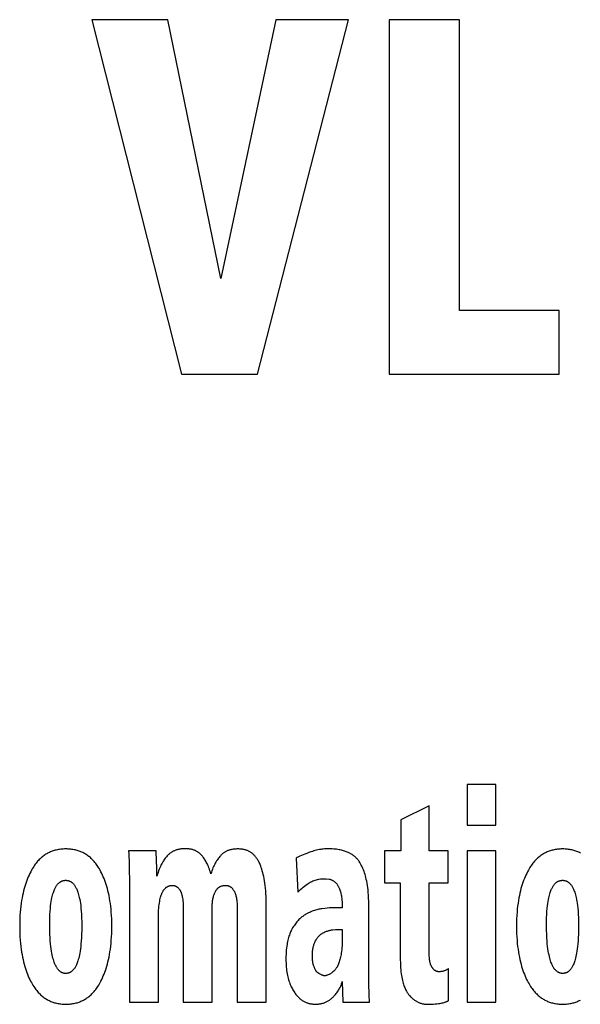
# Model space of a CAD drawing. Extents: x 0 to 594, y 0 to 420.
# Tile 15 of 107: x 75.02 to 77.24, y 233.64 to 237.52. Entities that reach past the tile are written whole.
import ezdxf

# ---------------------------------------------------------------- set-up
doc = ezdxf.new("R2010")
doc.units = 0
doc.header["$LTSCALE"] = 32.67
doc.layers.get('0').update_dxf_attribs({"linetype": 'CONTINUOUS'})

msp = doc.modelspace()

# ---------------------------------------------------------------- linework, layer by layer
at = {"color": 7, "linetype": 'CONTINUOUS'}
for p, q in [((75.3053, 237.5244), (75.6596, 236.1244)), ((75.6054, 237.5244), (75.3053, 237.5244)), ((75.8153, 236.5026), (75.6054, 237.5244)), ((76.0328, 237.5244), (75.8153, 236.5026)), ((75.9597, 236.1244), (76.3192, 237.5244)), ((76.3192, 237.5244), (76.0328, 237.5244)), ((76.48, 237.5244), (76.48, 236.1244)), ((76.7577, 237.5244), (76.48, 237.5244)), ((76.7577, 236.3762), (76.7577, 237.5244)), ((77.1524, 236.3762), (76.7577, 236.3762)), ((77.1524, 236.1244), (77.1524, 236.3762)), ((75.6596, 236.1244), (75.9597, 236.1244)), ((76.48, 236.1244), (77.1524, 236.1244)), ((76.788, 234.5043), (76.788, 234.3442)), ((76.9021, 234.5043), (76.788, 234.5043)), ((76.9021, 234.3442), (76.9021, 234.5043)), ((76.6386, 234.4203), (76.527, 234.3643)), ((76.6386, 234.2417), (76.6386, 234.4203)), ((76.527, 234.3643), (76.527, 234.2417)), ((76.788, 234.3442), (76.9021, 234.3442)), ((75.559, 234.2417), (75.4507, 234.2417)), ((76.462, 234.2417), (76.462, 234.1152)), ((76.527, 234.2417), (76.462, 234.2417)), ((76.7131, 234.2417), (76.6386, 234.2417)), ((76.7131, 234.1152), (76.7131, 234.2417)), ((76.788, 234.2417), (76.788, 233.6444)), ((76.9021, 234.2417), (76.788, 234.2417)), ((76.9021, 233.6444), (76.9021, 234.2417)), ((76.1133, 234.2132), (76.1188, 234.0788)), ((75.4536, 234.1367), (75.4537, 233.6444)), ((76.1783, 234.1231), (76.2021, 234.1309)), ((76.2309, 234.1318), (76.2432, 234.1309)), ((76.462, 234.1152), (76.5244, 234.1152)), ((76.5244, 234.1152), (76.5244, 233.8118)), ((76.6386, 233.8398), (76.6386, 234.1152)), ((76.6386, 234.1152), (76.7131, 234.1152)), ((75.9944, 233.6444), (75.9944, 234.0352)), ((75.6669, 234.0122), (75.6669, 233.6444)), ((75.7811, 233.6444), (75.7811, 234.0228)), ((75.8798, 234.0117), (75.8798, 233.6444)), ((76.295, 234.0172), (76.2601, 234.0172)), ((76.3996, 233.8129), (76.3996, 234.0307)), ((75.5682, 233.6444), (75.5682, 233.9792)), ((76.295, 233.9322), (76.295, 233.8974)), ((76.3997, 233.7716), (76.3996, 233.8129)), ((76.4, 233.735), (76.3997, 233.7716)), ((76.7149, 233.6506), (76.7149, 233.7776)), ((76.295, 233.7267), (76.2976, 233.6444)), ((75.4537, 233.6444), (75.5682, 233.6444)), ((75.6669, 233.6444), (75.7811, 233.6444)), ((75.8798, 233.6444), (75.9944, 233.6444)), ((76.2976, 233.6444), (76.4025, 233.6444)), ((76.788, 233.6444), (76.9021, 233.6444))]:
    msp.add_line(p, q, dxfattribs=at)
for points in [[(75.2022, 234.2496), (75.1971, 234.2495), (75.1921, 234.2493), (75.1873, 234.249), (75.1826, 234.2485), (75.178, 234.2479), (75.1736, 234.2472), (75.1693, 234.2464), (75.165, 234.2455), (75.1609, 234.2445), (75.1568, 234.2434), (75.1529, 234.2421), (75.149, 234.2408), (75.1452, 234.2394), (75.1414, 234.2378), (75.1378, 234.2362), (75.1342, 234.2344), (75.1306, 234.2326), (75.1271, 234.2306), (75.1236, 234.2285), (75.1202, 234.2263), (75.1169, 234.224), (75.1135, 234.2216), (75.1102, 234.2191), (75.107, 234.2164), (75.1037, 234.2136), (75.1005, 234.2106), (75.0974, 234.2075), (75.0942, 234.2042), (75.0911, 234.2008), (75.088, 234.1971), (75.0849, 234.1933), (75.0819, 234.1893), (75.0789, 234.1851), (75.0758, 234.1807), (75.0729, 234.176), (75.0699, 234.1711), (75.0669, 234.166)], [(75.3379, 234.166), (75.3351, 234.171), (75.3322, 234.1758), (75.3294, 234.1803), (75.3265, 234.1846), (75.3235, 234.1887), (75.3206, 234.1926), (75.3177, 234.1963), (75.3147, 234.1999), (75.3117, 234.2033), (75.3086, 234.2065), (75.3056, 234.2096), (75.3025, 234.2125), (75.2994, 234.2153), (75.2962, 234.2179), (75.2931, 234.2205), (75.2898, 234.2229), (75.2866, 234.2252), (75.2833, 234.2274), (75.28, 234.2294), (75.2766, 234.2314), (75.2731, 234.2333), (75.2696, 234.235), (75.2661, 234.2367), (75.2625, 234.2383), (75.2588, 234.2397), (75.255, 234.2411), (75.2512, 234.2424), (75.2473, 234.2436), (75.2433, 234.2447), (75.2392, 234.2457), (75.235, 234.2465), (75.2307, 234.2473), (75.2263, 234.248), (75.2217, 234.2485), (75.2171, 234.249), (75.2123, 234.2493), (75.2073, 234.2495), (75.2022, 234.2496)], [(75.4507, 234.2417), (75.4515, 234.2308), (75.4521, 234.2181), (75.4526, 234.2042), (75.453, 234.1891), (75.4533, 234.1729), (75.4535, 234.1554), (75.4536, 234.1367)], [(75.5623, 234.1421), (75.5622, 234.1617), (75.562, 234.1803), (75.5615, 234.1977), (75.5608, 234.2141), (75.56, 234.229), (75.559, 234.2417)], [(75.6743, 234.2507), (75.6701, 234.2506), (75.6662, 234.2505), (75.6624, 234.2502), (75.6587, 234.2498), (75.6553, 234.2493), (75.6519, 234.2488), (75.6487, 234.2481), (75.6456, 234.2474), (75.6425, 234.2466), (75.6396, 234.2457), (75.6368, 234.2448), (75.6341, 234.2438), (75.6315, 234.2427), (75.6289, 234.2415), (75.6265, 234.2403), (75.624, 234.239), (75.6217, 234.2376), (75.6194, 234.2362), (75.6172, 234.2347), (75.615, 234.2331), (75.6128, 234.2315), (75.6107, 234.2297), (75.6087, 234.2279), (75.6067, 234.226), (75.6047, 234.224), (75.6028, 234.2219)], [(75.74, 234.2238), (75.7383, 234.2257), (75.7364, 234.2276), (75.7346, 234.2294), (75.7327, 234.2311), (75.7307, 234.2327), (75.7287, 234.2343), (75.7267, 234.2358), (75.7246, 234.2372), (75.7225, 234.2385), (75.7203, 234.2398), (75.7181, 234.241), (75.7158, 234.2422), (75.7134, 234.2433), (75.711, 234.2443), (75.7085, 234.2452), (75.7059, 234.2461), (75.7032, 234.2469), (75.7004, 234.2477), (75.6976, 234.2483), (75.6946, 234.2489), (75.6916, 234.2494), (75.6884, 234.2499), (75.6851, 234.2502), (75.6816, 234.2505), (75.678, 234.2506), (75.6743, 234.2507)], [(75.8831, 234.2496), (75.8789, 234.2495), (75.8748, 234.2493), (75.871, 234.2491), (75.8673, 234.2487), (75.8638, 234.2482), (75.8604, 234.2477), (75.8572, 234.2471), (75.8541, 234.2464), (75.8511, 234.2456), (75.8483, 234.2447), (75.8455, 234.2438), (75.8429, 234.2429), (75.8404, 234.2418), (75.8379, 234.2407), (75.8355, 234.2396), (75.8332, 234.2384), (75.831, 234.2371), (75.8288, 234.2358), (75.8267, 234.2344), (75.8247, 234.233), (75.8227, 234.2314), (75.8208, 234.2299), (75.8189, 234.2282), (75.8171, 234.2265), (75.8153, 234.2247), (75.8136, 234.2229)], [(75.9704, 234.1879), (75.9687, 234.1918), (75.9671, 234.1955), (75.9654, 234.199), (75.9636, 234.2023), (75.9619, 234.2054), (75.9601, 234.2084), (75.9583, 234.2112), (75.9564, 234.2138), (75.9546, 234.2163), (75.9527, 234.2187), (75.9508, 234.221), (75.9488, 234.2231), (75.9468, 234.2252), (75.9448, 234.2271), (75.9428, 234.229), (75.9407, 234.2307), (75.9386, 234.2324), (75.9364, 234.234), (75.9343, 234.2355), (75.932, 234.2369), (75.9297, 234.2383), (75.9274, 234.2396), (75.925, 234.2408), (75.9226, 234.2419), (75.9201, 234.243), (75.9175, 234.2439), (75.9149, 234.2449), (75.9121, 234.2457), (75.9093, 234.2465), (75.9065, 234.2472), (75.9035, 234.2478), (75.9004, 234.2483), (75.8972, 234.2487), (75.8939, 234.2491), (75.8904, 234.2494), (75.8869, 234.2495), (75.8831, 234.2496)], [(76.171, 234.2381), (76.1628, 234.2352), (76.1549, 234.2323), (76.1475, 234.2294), (76.1405, 234.2265)], [(76.2355, 234.25), (76.2304, 234.2498), (76.2252, 234.2495), (76.2201, 234.2491), (76.2149, 234.2485), (76.2097, 234.2478), (76.2044, 234.2469), (76.199, 234.2459), (76.1936, 234.2447), (76.1881, 234.2433), (76.1825, 234.2418), (76.1768, 234.2401), (76.171, 234.2381)], [(76.3181, 234.236), (76.3148, 234.2374), (76.3114, 234.2388), (76.3078, 234.2401), (76.3041, 234.2414), (76.3002, 234.2426), (76.2961, 234.2437), (76.2918, 234.2448), (76.2873, 234.2458), (76.2826, 234.2467), (76.2776, 234.2475), (76.2725, 234.2482), (76.267, 234.2489), (76.2613, 234.2494), (76.2553, 234.2497), (76.249, 234.25), (76.2425, 234.2501), (76.2355, 234.25)], [(76.3677, 234.1905), (76.3659, 234.1936), (76.3641, 234.1966), (76.3621, 234.1995), (76.3602, 234.2022), (76.3581, 234.2049), (76.356, 234.2075), (76.3539, 234.21), (76.3516, 234.2124), (76.3493, 234.2148), (76.3469, 234.217), (76.3445, 234.2192), (76.3419, 234.2213), (76.3393, 234.2234), (76.3366, 234.2254), (76.3338, 234.2273), (76.3309, 234.2292), (76.3279, 234.231), (76.3247, 234.2327), (76.3215, 234.2344), (76.3181, 234.236)], [(77.1657, 234.2496), (77.1606, 234.2495), (77.1556, 234.2493), (77.1508, 234.249), (77.1461, 234.2485), (77.1415, 234.2479), (77.137, 234.2472), (77.1327, 234.2464), (77.1285, 234.2455), (77.1243, 234.2445), (77.1203, 234.2434), (77.1163, 234.2421), (77.1124, 234.2408), (77.1086, 234.2394), (77.1049, 234.2378), (77.1012, 234.2362), (77.0976, 234.2344), (77.0941, 234.2326), (77.0906, 234.2306), (77.0871, 234.2285), (77.0837, 234.2263), (77.0803, 234.224), (77.077, 234.2216), (77.0737, 234.2191), (77.0704, 234.2164), (77.0672, 234.2136), (77.064, 234.2106), (77.0608, 234.2075), (77.0577, 234.2042), (77.0546, 234.2008), (77.0515, 234.1971), (77.0484, 234.1933), (77.0453, 234.1893), (77.0423, 234.1851), (77.0393, 234.1807), (77.0363, 234.176), (77.0333, 234.1711), (77.0304, 234.166)], [(77.2366, 234.2333), (77.2331, 234.235), (77.2295, 234.2367), (77.2259, 234.2383), (77.2222, 234.2397), (77.2185, 234.2411), (77.2147, 234.2424), (77.2107, 234.2436), (77.2067, 234.2447), (77.2026, 234.2457), (77.1984, 234.2465), (77.1941, 234.2473), (77.1897, 234.248), (77.1852, 234.2485), (77.1805, 234.249), (77.1757, 234.2493), (77.1708, 234.2495), (77.1657, 234.2496)], [(75.6028, 234.2219), (75.6003, 234.219), (75.5978, 234.2159), (75.5953, 234.2127), (75.5929, 234.2093), (75.5904, 234.2058), (75.588, 234.2021), (75.5857, 234.1982), (75.5833, 234.1941), (75.581, 234.1897), (75.5786, 234.1851), (75.5763, 234.1802), (75.574, 234.1749), (75.5717, 234.1693), (75.5693, 234.1633), (75.567, 234.1568), (75.5647, 234.1497), (75.5623, 234.1421)], [(75.7756, 234.151), (75.7738, 234.1576), (75.7719, 234.1638), (75.7699, 234.1696), (75.768, 234.175), (75.766, 234.1802), (75.7639, 234.185), (75.7618, 234.1896), (75.7597, 234.194), (75.7576, 234.198), (75.7555, 234.2019), (75.7533, 234.2056), (75.7512, 234.209), (75.749, 234.2123), (75.7468, 234.2154), (75.7445, 234.2183), (75.7423, 234.2211), (75.74, 234.2238)], [(75.8136, 234.2229), (75.8109, 234.2198), (75.8083, 234.2165), (75.8057, 234.2132), (75.8031, 234.2097), (75.8006, 234.206), (75.7981, 234.2021), (75.7956, 234.1981), (75.7932, 234.1938), (75.7909, 234.1894), (75.7885, 234.1847), (75.7863, 234.1798), (75.784, 234.1747), (75.7818, 234.1692), (75.7797, 234.1635), (75.7776, 234.1575), (75.7756, 234.151)], [(76.1405, 234.2265), (76.1336, 234.2235), (76.1275, 234.2207), (76.1222, 234.218), (76.1174, 234.2155), (76.1133, 234.2132)], [(76.3996, 234.0307), (76.3995, 234.0437), (76.3991, 234.0559), (76.3985, 234.0672), (76.3978, 234.0778), (76.3968, 234.0878), (76.3957, 234.0971), (76.3945, 234.1059), (76.3932, 234.1142), (76.3917, 234.122), (76.3901, 234.1294), (76.3885, 234.1364), (76.3867, 234.1431), (76.3849, 234.1494), (76.383, 234.1554), (76.381, 234.1611), (76.3789, 234.1666), (76.3768, 234.1718), (76.3746, 234.1767), (76.3724, 234.1815), (76.3701, 234.1861), (76.3677, 234.1905)], [(75.0669, 234.166), (75.0636, 234.1597), (75.0603, 234.1533), (75.0572, 234.1466), (75.0541, 234.1398), (75.0512, 234.1327), (75.0483, 234.1253), (75.0455, 234.1177), (75.0429, 234.1099), (75.0403, 234.1017), (75.0379, 234.0933), (75.0356, 234.0845), (75.0334, 234.0754), (75.0313, 234.0659), (75.0294, 234.056), (75.0276, 234.0457), (75.026, 234.035), (75.0246, 234.0238), (75.0233, 234.0121), (75.0222, 233.9999), (75.0213, 233.9872), (75.0207, 233.9738), (75.0203, 233.9597), (75.0202, 233.945)], [(75.3843, 233.945), (75.3842, 233.9596), (75.3838, 233.9736), (75.3831, 233.9869), (75.3823, 233.9996), (75.3812, 234.0118), (75.38, 234.0235), (75.3785, 234.0347), (75.3769, 234.0454), (75.3752, 234.0557), (75.3733, 234.0656), (75.3712, 234.0751), (75.369, 234.0842), (75.3667, 234.093), (75.3643, 234.1015), (75.3618, 234.1097), (75.3591, 234.1175), (75.3564, 234.1252), (75.3536, 234.1325), (75.3506, 234.1397), (75.3476, 234.1465), (75.3444, 234.1532), (75.3412, 234.1597), (75.3379, 234.166)], [(75.9944, 234.0352), (75.9942, 234.0487), (75.9939, 234.0613), (75.9933, 234.0733), (75.9925, 234.0846), (75.9915, 234.0952), (75.9904, 234.1053), (75.9891, 234.1148), (75.9877, 234.1238), (75.9862, 234.1324), (75.9845, 234.1406), (75.9828, 234.1483), (75.9809, 234.1557), (75.979, 234.1627), (75.9769, 234.1695), (75.9748, 234.1759), (75.9726, 234.182), (75.9704, 234.1879)], [(77.0304, 234.166), (77.0271, 234.1597), (77.0238, 234.1533), (77.0206, 234.1466), (77.0176, 234.1398), (77.0146, 234.1327), (77.0118, 234.1253), (77.009, 234.1177), (77.0063, 234.1099), (77.0038, 234.1017), (77.0013, 234.0933), (76.999, 234.0845), (76.9968, 234.0754), (76.9948, 234.0659), (76.9928, 234.056), (76.9911, 234.0457), (76.9895, 234.035), (76.988, 234.0238), (76.9867, 234.0121), (76.9857, 233.9999), (76.9848, 233.9872), (76.9842, 233.9738), (76.9838, 233.9597), (76.9836, 233.945)], [(75.1387, 233.945), (75.1388, 233.9622), (75.1392, 233.9775), (75.1398, 233.9913), (75.1406, 234.0036), (75.1415, 234.0147), (75.1426, 234.0248), (75.1437, 234.0338), (75.145, 234.042), (75.1462, 234.0494), (75.1476, 234.0561), (75.149, 234.0622), (75.1504, 234.0677), (75.1518, 234.0728), (75.1532, 234.0774), (75.1547, 234.0816), (75.1561, 234.0854), (75.1575, 234.0889), (75.159, 234.0922), (75.1604, 234.0951), (75.1618, 234.0979), (75.1633, 234.1004), (75.1647, 234.1027), (75.1661, 234.1048), (75.1674, 234.1068), (75.1688, 234.1086), (75.1702, 234.1103), (75.1716, 234.1118), (75.1729, 234.1133), (75.1743, 234.1146), (75.1757, 234.1158), (75.177, 234.117), (75.1784, 234.118), (75.1797, 234.119), (75.1811, 234.1199), (75.1825, 234.1207), (75.1839, 234.1215), (75.1853, 234.1222), (75.1867, 234.1228), (75.1881, 234.1234), (75.1896, 234.1239), (75.191, 234.1243), (75.1925, 234.1247), (75.194, 234.1251), (75.1956, 234.1253), (75.1972, 234.1256), (75.1988, 234.1257), (75.2005, 234.1258), (75.2022, 234.1259)], [(75.2022, 234.1259), (75.2039, 234.1258), (75.2056, 234.1257), (75.2072, 234.1256), (75.2087, 234.1253), (75.2103, 234.1251), (75.2118, 234.1247), (75.2133, 234.1243), (75.2147, 234.1239), (75.2161, 234.1233), (75.2176, 234.1228), (75.219, 234.1221), (75.2203, 234.1214), (75.2217, 234.1206), (75.2231, 234.1198), (75.2245, 234.1188), (75.2258, 234.1178), (75.2272, 234.1167), (75.2286, 234.1155), (75.23, 234.1143), (75.2313, 234.1129), (75.2327, 234.1114), (75.2341, 234.1097), (75.2355, 234.1079), (75.2369, 234.106), (75.2383, 234.1039), (75.2398, 234.1016), (75.2412, 234.0991), (75.2427, 234.0965), (75.2441, 234.0935), (75.2456, 234.0903), (75.2471, 234.0868), (75.2486, 234.0829), (75.2501, 234.0787), (75.2515, 234.0741), (75.253, 234.0691), (75.2545, 234.0635), (75.2559, 234.0574), (75.2573, 234.0506), (75.2586, 234.0431), (75.2599, 234.0349), (75.2612, 234.0257), (75.2623, 234.0156), (75.2633, 234.0043), (75.2641, 233.9918), (75.2648, 233.9779), (75.2652, 233.9624), (75.2654, 233.945)], [(76.1513, 234.1068), (76.156, 234.1101), (76.1604, 234.1131), (76.1646, 234.1156), (76.1684, 234.1179), (76.1719, 234.1199), (76.1752, 234.1216), (76.1783, 234.1231)], [(76.2021, 234.1309), (76.2087, 234.1314), (76.2147, 234.1317), (76.22, 234.1319), (76.2245, 234.132)], [(76.2245, 234.132), (76.2262, 234.132), (76.2282, 234.1319), (76.2309, 234.1318)], [(76.2432, 234.1309), (76.2448, 234.1305), (76.2463, 234.1301), (76.2479, 234.1295), (76.2495, 234.1289), (76.2512, 234.1283), (76.2529, 234.1275), (76.2546, 234.1266), (76.2564, 234.1256), (76.2583, 234.1245), (76.2602, 234.1232), (76.2623, 234.1219), (76.2644, 234.1203), (76.2666, 234.1186)], [(76.2666, 234.1186), (76.2677, 234.1176), (76.2688, 234.1166), (76.27, 234.1155), (76.2711, 234.1143), (76.2722, 234.113), (76.2734, 234.1115), (76.2745, 234.11), (76.2757, 234.1084), (76.2768, 234.1066), (76.278, 234.1046), (76.2792, 234.1024), (76.2804, 234.1001), (76.2816, 234.0975), (76.2829, 234.0947), (76.2841, 234.0916), (76.2854, 234.0881), (76.2867, 234.0843)], [(77.1022, 233.945), (77.1023, 233.9622), (77.1027, 233.9775), (77.1033, 233.9913), (77.104, 234.0036), (77.105, 234.0147), (77.106, 234.0248), (77.1072, 234.0338), (77.1084, 234.042), (77.1097, 234.0494), (77.111, 234.0561), (77.1124, 234.0622), (77.1138, 234.0677), (77.1152, 234.0728), (77.1167, 234.0774), (77.1181, 234.0816), (77.1196, 234.0854), (77.121, 234.0889), (77.1224, 234.0922), (77.1239, 234.0951), (77.1253, 234.0979), (77.1267, 234.1004), (77.1281, 234.1027), (77.1295, 234.1048), (77.1309, 234.1068), (77.1323, 234.1086), (77.1337, 234.1103), (77.135, 234.1118), (77.1364, 234.1133), (77.1378, 234.1146), (77.1391, 234.1158), (77.1405, 234.117), (77.1418, 234.118), (77.1432, 234.119), (77.1446, 234.1199), (77.1459, 234.1207), (77.1473, 234.1215), (77.1487, 234.1222), (77.1501, 234.1228), (77.1516, 234.1234), (77.153, 234.1239), (77.1545, 234.1243), (77.156, 234.1247), (77.1575, 234.1251), (77.1591, 234.1253), (77.1607, 234.1256), (77.1623, 234.1257), (77.164, 234.1258), (77.1657, 234.1259)], [(77.1657, 234.1259), (77.1674, 234.1258), (77.169, 234.1257), (77.1706, 234.1256), (77.1722, 234.1253), (77.1737, 234.1251), (77.1752, 234.1247), (77.1767, 234.1243), (77.1782, 234.1239), (77.1796, 234.1233), (77.181, 234.1228), (77.1824, 234.1221), (77.1838, 234.1214), (77.1852, 234.1206), (77.1866, 234.1198), (77.1879, 234.1188), (77.1893, 234.1178), (77.1907, 234.1167), (77.192, 234.1155), (77.1934, 234.1143), (77.1948, 234.1129), (77.1962, 234.1114), (77.1976, 234.1097), (77.199, 234.1079), (77.2004, 234.106), (77.2018, 234.1039), (77.2032, 234.1016), (77.2047, 234.0991), (77.2061, 234.0965), (77.2076, 234.0935), (77.2091, 234.0903), (77.2105, 234.0868), (77.212, 234.0829), (77.2135, 234.0787), (77.215, 234.0741), (77.2165, 234.0691), (77.2179, 234.0635), (77.2193, 234.0574), (77.2207, 234.0506), (77.2221, 234.0431), (77.2234, 234.0349), (77.2246, 234.0257), (77.2257, 234.0156), (77.2267, 234.0043), (77.2276, 233.9918), (77.2282, 233.9779), (77.2287, 233.9624), (77.2288, 233.945)], [(75.5814, 234.0718), (75.5824, 234.0744), (75.5834, 234.0769), (75.5844, 234.0791), (75.5855, 234.0812), (75.5866, 234.0832), (75.5877, 234.085), (75.5888, 234.0867), (75.59, 234.0883), (75.5911, 234.0898), (75.5923, 234.0912), (75.5935, 234.0926), (75.5947, 234.0938), (75.5959, 234.095), (75.5972, 234.0961), (75.5984, 234.0971), (75.5997, 234.0981), (75.601, 234.099), (75.6024, 234.0999), (75.6037, 234.1006), (75.6051, 234.1014), (75.6066, 234.1021), (75.6081, 234.1027), (75.6096, 234.1033), (75.6111, 234.1038), (75.6127, 234.1043), (75.6144, 234.1047), (75.6161, 234.105), (75.6179, 234.1053), (75.6197, 234.1056), (75.6216, 234.1058), (75.6236, 234.1059)], [(75.6236, 234.1059), (75.6249, 234.1059), (75.6261, 234.1058), (75.6273, 234.1058), (75.6284, 234.1056), (75.6296, 234.1054), (75.6308, 234.1052), (75.6319, 234.1049), (75.6331, 234.1045), (75.6342, 234.1041), (75.6354, 234.1036), (75.6366, 234.1031), (75.6377, 234.1025), (75.6389, 234.1018), (75.6401, 234.1011), (75.6413, 234.1002), (75.6425, 234.0993), (75.6437, 234.0983), (75.645, 234.0972), (75.6463, 234.096), (75.6476, 234.0946), (75.6489, 234.0931), (75.6502, 234.0915), (75.6516, 234.0897), (75.653, 234.0878)], [(75.653, 234.0878), (75.6538, 234.0866), (75.6546, 234.0852), (75.6554, 234.0838), (75.6562, 234.0822), (75.657, 234.0804), (75.6578, 234.0784), (75.6587, 234.0762), (75.6595, 234.0737), (75.6603, 234.0709), (75.6611, 234.0679), (75.662, 234.0644), (75.6628, 234.0605), (75.6635, 234.056), (75.6643, 234.051), (75.665, 234.0452), (75.6656, 234.0387), (75.6662, 234.0311), (75.6666, 234.0224), (75.6669, 234.0122)], [(75.7811, 234.0228), (75.7812, 234.0278), (75.7814, 234.0325), (75.7817, 234.037), (75.7821, 234.0414), (75.7826, 234.0455), (75.7832, 234.0495), (75.7839, 234.0533), (75.7847, 234.057), (75.7856, 234.0605), (75.7866, 234.0639), (75.7876, 234.0672), (75.7887, 234.0704), (75.7899, 234.0735), (75.7912, 234.0765), (75.7925, 234.0794), (75.7939, 234.0822)], [(75.7939, 234.0822), (75.7949, 234.084), (75.7958, 234.0857), (75.7968, 234.0872), (75.7979, 234.0887), (75.7989, 234.0901), (75.8, 234.0914), (75.8011, 234.0926), (75.8022, 234.0938), (75.8034, 234.0949), (75.8046, 234.096), (75.8058, 234.0969), (75.807, 234.0979), (75.8083, 234.0988), (75.8097, 234.0996), (75.811, 234.1004), (75.8124, 234.1011), (75.8139, 234.1018), (75.8154, 234.1024), (75.817, 234.103), (75.8187, 234.1036), (75.8204, 234.1041), (75.8222, 234.1045), (75.824, 234.1049), (75.826, 234.1052), (75.8281, 234.1055), (75.8302, 234.1057), (75.8325, 234.1058)], [(75.8325, 234.1058), (75.834, 234.1058), (75.8355, 234.1058), (75.837, 234.1057), (75.8384, 234.1055), (75.8399, 234.1053), (75.8413, 234.105), (75.8426, 234.1047), (75.844, 234.1043), (75.8453, 234.1038), (75.8466, 234.1033), (75.8479, 234.1028), (75.8492, 234.1022), (75.8505, 234.1015), (75.8518, 234.1007), (75.8531, 234.0999), (75.8543, 234.099), (75.8556, 234.0981), (75.8568, 234.097), (75.8581, 234.0959), (75.8593, 234.0947), (75.8606, 234.0934), (75.8618, 234.0919), (75.8631, 234.0904), (75.8643, 234.0888), (75.8655, 234.087), (75.8667, 234.0851)], [(75.8667, 234.0851), (75.8676, 234.0836), (75.8686, 234.0819), (75.8695, 234.08), (75.8704, 234.0779), (75.8713, 234.0757), (75.8722, 234.0732), (75.8731, 234.0705), (75.874, 234.0675), (75.8749, 234.0642), (75.8757, 234.0605), (75.8765, 234.0564), (75.8772, 234.0519), (75.8779, 234.0469), (75.8785, 234.0413), (75.8791, 234.0351), (75.8795, 234.0281), (75.8797, 234.0203), (75.8798, 234.0117)], [(76.1188, 234.0788), (76.1231, 234.0831), (76.1274, 234.0873), (76.1318, 234.0913), (76.1364, 234.0952), (76.1411, 234.0991), (76.146, 234.1029), (76.1513, 234.1068)], [(76.2867, 234.0843), (76.2877, 234.0809), (76.2887, 234.0772), (76.2897, 234.0732), (76.2906, 234.0689), (76.2915, 234.0641), (76.2923, 234.059), (76.2931, 234.0534), (76.2937, 234.0473), (76.2942, 234.0407), (76.2946, 234.0335), (76.2949, 234.0257), (76.295, 234.0172)], [(75.5682, 233.9792), (75.5683, 233.9893), (75.5686, 233.9987), (75.5691, 234.0074), (75.5697, 234.0155), (75.5705, 234.023), (75.5714, 234.03), (75.5724, 234.0365), (75.5734, 234.0426), (75.5746, 234.0483), (75.5758, 234.0536), (75.5771, 234.0586), (75.5785, 234.0633), (75.5799, 234.0677), (75.5814, 234.0718)], [(76.2146, 234.0136), (76.2106, 234.0131), (76.2066, 234.0124), (76.2024, 234.0115), (76.1982, 234.0106), (76.1939, 234.0094), (76.1895, 234.0082), (76.185, 234.0067), (76.1805, 234.0051), (76.1759, 234.0034), (76.1712, 234.0014), (76.1664, 233.9993), (76.1615, 233.9969), (76.1565, 233.9944), (76.1515, 233.9916)], [(76.2601, 234.0172), (76.2559, 234.0172), (76.2507, 234.017), (76.244, 234.0166), (76.2357, 234.0159), (76.2257, 234.0149), (76.2146, 234.0136)], [(76.1515, 233.9916), (76.1482, 233.9897), (76.1449, 233.9876), (76.1418, 233.9855), (76.1386, 233.9833), (76.1356, 233.981), (76.1326, 233.9785), (76.1296, 233.976), (76.1267, 233.9733), (76.1238, 233.9705), (76.1209, 233.9676), (76.1181, 233.9645), (76.1153, 233.9612), (76.1125, 233.9578), (76.1097, 233.9542), (76.107, 233.9504), (76.1043, 233.9465), (76.1016, 233.9422), (76.0989, 233.9378), (76.0962, 233.9331)], [(75.0202, 233.945), (75.0203, 233.9301), (75.0207, 233.9159), (75.0214, 233.9023), (75.0222, 233.8893), (75.0233, 233.8769), (75.0246, 233.865), (75.026, 233.8536), (75.0277, 233.8427), (75.0294, 233.8323), (75.0314, 233.8223), (75.0334, 233.8126), (75.0356, 233.8034), (75.0379, 233.7945), (75.0404, 233.786), (75.0429, 233.7778), (75.0455, 233.7699), (75.0483, 233.7623), (75.0511, 233.755), (75.054, 233.7479), (75.057, 233.7411), (75.0601, 233.7345), (75.0633, 233.7281), (75.0666, 233.722)], [(75.1548, 233.8075), (75.1532, 233.8127), (75.1516, 233.8183), (75.15, 233.8244), (75.1485, 233.8311), (75.147, 233.8384), (75.1456, 233.8464), (75.1442, 233.8552), (75.143, 233.8647), (75.1418, 233.8752), (75.1408, 233.8867), (75.14, 233.8993), (75.1393, 233.9131), (75.1389, 233.9283), (75.1387, 233.945)], [(75.2654, 233.945), (75.2652, 233.9282), (75.2648, 233.9128), (75.2642, 233.8989), (75.2634, 233.8862), (75.2624, 233.8747), (75.2613, 233.8643), (75.2602, 233.8547), (75.2589, 233.8461), (75.2575, 233.8382), (75.2562, 233.831), (75.2547, 233.8244), (75.2533, 233.8184), (75.2518, 233.8129), (75.2503, 233.8079)], [(75.3382, 233.722), (75.3415, 233.7281), (75.3446, 233.7345), (75.3477, 233.7411), (75.3507, 233.748), (75.3536, 233.7551), (75.3564, 233.7625), (75.3591, 233.7701), (75.3618, 233.778), (75.3643, 233.7863), (75.3667, 233.7948), (75.369, 233.8037), (75.3712, 233.8129), (75.3732, 233.8226), (75.3751, 233.8326), (75.3769, 233.843), (75.3785, 233.8539), (75.3799, 233.8653), (75.3812, 233.8772), (75.3823, 233.8896), (75.3831, 233.9025), (75.3838, 233.916), (75.3842, 233.9302), (75.3843, 233.945)], [(76.0962, 233.9331), (76.0944, 233.9297), (76.0926, 233.9261), (76.0909, 233.9223), (76.0892, 233.9183), (76.0875, 233.9142), (76.0859, 233.9098), (76.0844, 233.9052), (76.0829, 233.9004), (76.0815, 233.8953), (76.0801, 233.8899), (76.0789, 233.8842), (76.0777, 233.8782), (76.0766, 233.8719), (76.0756, 233.8652), (76.0747, 233.8582), (76.0739, 233.8507), (76.0733, 233.8428), (76.0728, 233.8345), (76.0725, 233.8256), (76.0724, 233.8163)], [(76.1895, 233.8869), (76.1915, 233.8902), (76.1933, 233.8932), (76.1951, 233.8959), (76.1969, 233.8984), (76.1987, 233.9007), (76.2004, 233.9028), (76.2022, 233.9048), (76.2039, 233.9066), (76.2056, 233.9083), (76.2072, 233.9099), (76.2089, 233.9113), (76.2106, 233.9127), (76.2123, 233.914), (76.2139, 233.9151), (76.2156, 233.9162), (76.2173, 233.9172), (76.219, 233.9182)], [(76.219, 233.9182), (76.2228, 233.92), (76.2263, 233.9217), (76.2297, 233.9232), (76.2329, 233.9245), (76.236, 233.9256), (76.239, 233.9266), (76.2419, 233.9275), (76.2447, 233.9282), (76.2475, 233.9289), (76.2501, 233.9294), (76.2528, 233.9299), (76.2554, 233.9302), (76.258, 233.9305)], [(76.258, 233.9305), (76.2689, 233.9313), (76.2784, 233.9318), (76.2871, 233.9321), (76.295, 233.9322)], [(76.9836, 233.945), (76.9838, 233.9301), (76.9842, 233.9159), (76.9848, 233.9023), (76.9857, 233.8893), (76.9868, 233.8769), (76.988, 233.865), (76.9895, 233.8536), (76.9911, 233.8427), (76.9929, 233.8323), (76.9948, 233.8223), (76.9969, 233.8126), (76.9991, 233.8034), (77.0014, 233.7945), (77.0038, 233.786), (77.0064, 233.7778), (77.009, 233.7699), (77.0117, 233.7623), (77.0146, 233.755), (77.0175, 233.7479), (77.0205, 233.7411), (77.0236, 233.7345), (77.0268, 233.7281), (77.03, 233.722)], [(77.1183, 233.8075), (77.1166, 233.8127), (77.1151, 233.8183), (77.1135, 233.8244), (77.112, 233.8311), (77.1105, 233.8384), (77.109, 233.8464), (77.1077, 233.8552), (77.1064, 233.8647), (77.1053, 233.8752), (77.1043, 233.8867), (77.1034, 233.8993), (77.1028, 233.9131), (77.1023, 233.9283), (77.1022, 233.945)], [(77.2288, 233.945), (77.2287, 233.9282), (77.2283, 233.9128), (77.2277, 233.8989), (77.2268, 233.8862), (77.2259, 233.8747), (77.2248, 233.8643), (77.2236, 233.8547), (77.2223, 233.8461), (77.221, 233.8382), (77.2196, 233.831), (77.2182, 233.8244), (77.2167, 233.8184), (77.2153, 233.8129), (77.2138, 233.8079)], [(76.1768, 233.8275), (76.1769, 233.8329), (76.1771, 233.8379), (76.1774, 233.8427), (76.1778, 233.8472), (76.1783, 233.8513), (76.1789, 233.8553), (76.1796, 233.859), (76.1803, 233.8625), (76.1812, 233.8658), (76.182, 233.8689), (76.183, 233.8719), (76.1839, 233.8747), (76.185, 233.8774), (76.186, 233.88), (76.1872, 233.8824), (76.1883, 233.8847), (76.1895, 233.8869)], [(76.295, 233.8974), (76.2949, 233.8869), (76.2946, 233.8771), (76.2942, 233.8681), (76.2936, 233.8598), (76.2929, 233.8522), (76.292, 233.8452), (76.2912, 233.8387), (76.2902, 233.8328), (76.2892, 233.8274), (76.2881, 233.8224), (76.287, 233.8178), (76.2859, 233.8137)], [(76.6503, 233.7816), (76.6496, 233.7826), (76.6488, 233.7837), (76.6481, 233.785), (76.6473, 233.7863), (76.6466, 233.7878), (76.6458, 233.7895), (76.645, 233.7914), (76.6443, 233.7934), (76.6436, 233.7957), (76.6428, 233.7983), (76.6421, 233.8011), (76.6415, 233.8042), (76.6408, 233.8078), (76.6402, 233.8117), (76.6397, 233.8161), (76.6392, 233.8211), (76.6389, 233.8266), (76.6387, 233.8328), (76.6386, 233.8398)], [(75.2022, 233.758), (75.2007, 233.7581), (75.1992, 233.7582), (75.1977, 233.7583), (75.1963, 233.7585), (75.1949, 233.7588), (75.1935, 233.7591), (75.1921, 233.7595), (75.1908, 233.7599), (75.1894, 233.7604), (75.1881, 233.7609), (75.1868, 233.7615), (75.1855, 233.7622), (75.1842, 233.7629), (75.1829, 233.7637), (75.1816, 233.7646), (75.1803, 233.7655), (75.179, 233.7666), (75.1776, 233.7677), (75.1763, 233.7689), (75.175, 233.7702), (75.1736, 233.7717), (75.1723, 233.7732), (75.1709, 233.7749), (75.1695, 233.7768), (75.1681, 233.7788), (75.1667, 233.781), (75.1653, 233.7834), (75.1638, 233.786), (75.1624, 233.7888), (75.1609, 233.7919), (75.1594, 233.7953), (75.1579, 233.799), (75.1563, 233.8031), (75.1548, 233.8075)], [(75.2503, 233.8079), (75.2489, 233.8035), (75.2474, 233.7995), (75.246, 233.7958), (75.2446, 233.7925), (75.2431, 233.7894), (75.2417, 233.7865), (75.2403, 233.7839), (75.2389, 233.7816), (75.2375, 233.7794), (75.2361, 233.7773), (75.2347, 233.7755), (75.2334, 233.7737), (75.232, 233.7722), (75.2306, 233.7707), (75.2293, 233.7693), (75.228, 233.7681), (75.2266, 233.7669), (75.2253, 233.7659), (75.2239, 233.7649), (75.2226, 233.764), (75.2212, 233.7631), (75.2199, 233.7624), (75.2185, 233.7617), (75.2172, 233.7611), (75.2158, 233.7605), (75.2144, 233.76), (75.213, 233.7595), (75.2115, 233.7592), (75.2101, 233.7588), (75.2086, 233.7585), (75.207, 233.7583), (75.2055, 233.7582), (75.2039, 233.7581), (75.2022, 233.758)], [(76.0724, 233.8163), (76.0724, 233.8075), (76.0727, 233.7992), (76.0731, 233.7912), (76.0737, 233.7836), (76.0744, 233.7764), (76.0752, 233.7694), (76.0762, 233.7628), (76.0773, 233.7564), (76.0785, 233.7503), (76.0798, 233.7445), (76.0812, 233.7389), (76.0827, 233.7334), (76.0843, 233.7282), (76.086, 233.7232), (76.0878, 233.7184), (76.0896, 233.7138), (76.0915, 233.7093), (76.0935, 233.7049), (76.0955, 233.7007), (76.0977, 233.6967), (76.0999, 233.6928), (76.1021, 233.689), (76.1045, 233.6853)], [(76.1841, 233.7838), (76.1834, 233.7855), (76.1826, 233.7873), (76.1819, 233.7893), (76.1812, 233.7915), (76.1805, 233.7938), (76.1799, 233.7964), (76.1793, 233.7992), (76.1787, 233.8022), (76.1782, 233.8055), (76.1777, 233.8092), (76.1773, 233.8131), (76.1771, 233.8175), (76.1769, 233.8223), (76.1768, 233.8275)], [(76.2859, 233.8137), (76.2844, 233.8085), (76.2829, 233.8038), (76.2814, 233.7996), (76.2799, 233.7957), (76.2784, 233.7922), (76.277, 233.789), (76.2756, 233.7861), (76.2742, 233.7834), (76.2728, 233.7809), (76.2714, 233.7787), (76.2701, 233.7766), (76.2688, 233.7747), (76.2675, 233.7729), (76.2662, 233.7713), (76.2649, 233.7698)], [(76.5244, 233.8118), (76.5245, 233.8009), (76.5249, 233.7907), (76.5254, 233.7812), (76.526, 233.7724), (76.5268, 233.7642), (76.5278, 233.7566), (76.5288, 233.7494), (76.53, 233.7427), (76.5312, 233.7365), (76.5325, 233.7306), (76.5339, 233.7251), (76.5353, 233.72), (76.5368, 233.7152), (76.5384, 233.7106), (76.5399, 233.7064), (76.5416, 233.7024), (76.5432, 233.6986), (76.5449, 233.695), (76.5466, 233.6917), (76.5483, 233.6885), (76.5501, 233.6855), (76.5519, 233.6827), (76.5537, 233.68), (76.5555, 233.6775), (76.5574, 233.6751)], [(77.1657, 233.758), (77.1642, 233.7581), (77.1627, 233.7582), (77.1612, 233.7583), (77.1597, 233.7585), (77.1583, 233.7588), (77.1569, 233.7591), (77.1556, 233.7595), (77.1542, 233.7599), (77.1529, 233.7604), (77.1516, 233.7609), (77.1502, 233.7615), (77.1489, 233.7622), (77.1476, 233.7629), (77.1463, 233.7637), (77.145, 233.7646), (77.1437, 233.7655), (77.1424, 233.7666), (77.1411, 233.7677), (77.1398, 233.7689), (77.1384, 233.7702), (77.1371, 233.7717), (77.1357, 233.7732), (77.1344, 233.7749), (77.133, 233.7768), (77.1316, 233.7788), (77.1302, 233.781), (77.1287, 233.7834), (77.1273, 233.786), (77.1258, 233.7888), (77.1243, 233.7919), (77.1228, 233.7953), (77.1213, 233.799), (77.1198, 233.8031), (77.1183, 233.8075)], [(77.2138, 233.8079), (77.2123, 233.8035), (77.2109, 233.7995), (77.2095, 233.7958), (77.208, 233.7925), (77.2066, 233.7894), (77.2052, 233.7865), (77.2038, 233.7839), (77.2024, 233.7816), (77.201, 233.7794), (77.1996, 233.7773), (77.1982, 233.7755), (77.1968, 233.7737), (77.1955, 233.7722), (77.1941, 233.7707), (77.1928, 233.7693), (77.1914, 233.7681), (77.1901, 233.7669), (77.1887, 233.7659), (77.1874, 233.7649), (77.186, 233.764), (77.1847, 233.7631), (77.1833, 233.7624), (77.182, 233.7617), (77.1806, 233.7611), (77.1792, 233.7605), (77.1778, 233.76), (77.1764, 233.7595), (77.175, 233.7592), (77.1735, 233.7588), (77.172, 233.7585), (77.1705, 233.7583), (77.1689, 233.7582), (77.1673, 233.7581), (77.1657, 233.758)], [(76.1989, 233.76), (76.1981, 233.7606), (76.1974, 233.7612), (76.1966, 233.7618), (76.1958, 233.7625), (76.195, 233.7633), (76.1942, 233.7642), (76.1934, 233.7652), (76.1925, 233.7663), (76.1917, 233.7675), (76.1908, 233.7688), (76.1899, 233.7703), (76.189, 233.772), (76.1881, 233.7738), (76.1871, 233.7759), (76.1862, 233.7782), (76.1852, 233.7808), (76.1841, 233.7838)], [(76.2649, 233.7698), (76.2613, 233.7665), (76.2582, 233.7639), (76.2556, 233.7618), (76.2534, 233.7601), (76.2513, 233.7586), (76.2495, 233.7574), (76.2479, 233.7564), (76.2464, 233.7556), (76.245, 233.7548), (76.2438, 233.7542), (76.2426, 233.7537)], [(76.6775, 233.7648), (76.6761, 233.7648), (76.6748, 233.7649), (76.6735, 233.765), (76.6723, 233.7652), (76.6711, 233.7654), (76.6699, 233.7657), (76.6687, 233.7661), (76.6676, 233.7665), (76.6664, 233.7669), (76.6653, 233.7674), (76.6642, 233.7679), (76.6631, 233.7685), (76.662, 233.7692), (76.661, 233.7699), (76.6599, 233.7707), (76.6588, 233.7715), (76.6578, 233.7725), (76.6567, 233.7735), (76.6556, 233.7746), (76.6546, 233.7757), (76.6535, 233.777), (76.6524, 233.7784), (76.6514, 233.7799), (76.6503, 233.7816)], [(76.7149, 233.7776), (76.7134, 233.7764), (76.7118, 233.7752), (76.7102, 233.7741), (76.7086, 233.773), (76.7069, 233.772), (76.7051, 233.7711), (76.7033, 233.7702), (76.7015, 233.7694), (76.6996, 233.7686), (76.6976, 233.7679), (76.6956, 233.7673), (76.6936, 233.7667), (76.6915, 233.7662), (76.6893, 233.7658), (76.687, 233.7654), (76.6848, 233.7651), (76.6824, 233.7649), (76.68, 233.7648), (76.6775, 233.7648)], [(76.2264, 233.7489), (76.2256, 233.7489), (76.2248, 233.7489), (76.224, 233.7489), (76.223, 233.749), (76.2219, 233.7492), (76.2208, 233.7495), (76.2195, 233.7498), (76.218, 233.7502), (76.2164, 233.7508), (76.2146, 233.7514), (76.2127, 233.7523), (76.2105, 233.7533), (76.208, 233.7546), (76.2053, 233.7561), (76.2023, 233.7579), (76.1989, 233.76)], [(76.2426, 233.7537), (76.2388, 233.7523), (76.2359, 233.7512), (76.2335, 233.7504), (76.2316, 233.7499), (76.23, 233.7495), (76.2288, 233.7492), (76.2278, 233.7491), (76.227, 233.7489), (76.2264, 233.7489)], [(76.2609, 233.6672), (76.2645, 233.6711), (76.2678, 233.6749), (76.2708, 233.6785), (76.2736, 233.6821), (76.2761, 233.6856), (76.2785, 233.689), (76.2806, 233.6923), (76.2826, 233.6956), (76.2845, 233.6989), (76.2861, 233.702), (76.2877, 233.7052), (76.2891, 233.7083), (76.2903, 233.7114), (76.2915, 233.7145), (76.2925, 233.7176), (76.2935, 233.7206), (76.2943, 233.7236), (76.295, 233.7267)], [(76.4025, 233.6444), (76.4021, 233.6538), (76.4016, 233.6643), (76.4012, 233.6761), (76.4009, 233.689), (76.4005, 233.7032), (76.4003, 233.7185), (76.4, 233.735)], [(75.0666, 233.722), (75.0695, 233.7167), (75.0725, 233.7118), (75.0755, 233.7071), (75.0785, 233.7026), (75.0815, 233.6983), (75.0845, 233.6943), (75.0875, 233.6905), (75.0906, 233.6868), (75.0937, 233.6833), (75.0968, 233.68), (75.0999, 233.6769), (75.103, 233.6739), (75.1062, 233.6711), (75.1094, 233.6683), (75.1126, 233.6658), (75.1159, 233.6633), (75.1191, 233.661), (75.1224, 233.6588), (75.1258, 233.6567), (75.1292, 233.6547), (75.1326, 233.6528), (75.1361, 233.651), (75.1397, 233.6494), (75.1432, 233.6478), (75.1469, 233.6463), (75.1506, 233.6449), (75.1544, 233.6437), (75.1583, 233.6425), (75.1622, 233.6414), (75.1662, 233.6404), (75.1703, 233.6396), (75.1745, 233.6388), (75.1789, 233.6381), (75.1833, 233.6376), (75.1878, 233.6371), (75.1925, 233.6368), (75.1973, 233.6366), (75.2022, 233.6366)], [(75.2022, 233.6366), (75.2073, 233.6366), (75.2122, 233.6368), (75.2169, 233.6372), (75.2216, 233.6376), (75.2261, 233.6382), (75.2304, 233.6388), (75.2347, 233.6396), (75.2389, 233.6405), (75.2429, 233.6415), (75.2469, 233.6426), (75.2508, 233.6438), (75.2546, 233.645), (75.2584, 233.6464), (75.262, 233.6479), (75.2656, 233.6495), (75.2692, 233.6512), (75.2727, 233.653), (75.2761, 233.6548), (75.2795, 233.6568), (75.2829, 233.6589), (75.2862, 233.6612), (75.2894, 233.6635), (75.2927, 233.6659), (75.2959, 233.6685), (75.2991, 233.6712), (75.3022, 233.6741), (75.3053, 233.677), (75.3084, 233.6802), (75.3115, 233.6835), (75.3145, 233.6869), (75.3176, 233.6906), (75.3206, 233.6944), (75.3236, 233.6984), (75.3265, 233.7027), (75.3295, 233.7071), (75.3324, 233.7118), (75.3353, 233.7168), (75.3382, 233.722)], [(76.1045, 233.6853), (76.107, 233.6816), (76.1094, 233.6782), (76.1119, 233.675), (76.1143, 233.672), (76.1168, 233.6692), (76.1192, 233.6665), (76.1217, 233.664), (76.1241, 233.6616), (76.1266, 233.6594), (76.1291, 233.6573), (76.1316, 233.6554), (76.1341, 233.6535), (76.1366, 233.6518), (76.1391, 233.6502), (76.1417, 233.6486), (76.1443, 233.6472), (76.1469, 233.6459), (76.1495, 233.6446), (76.1522, 233.6435), (76.155, 233.6424), (76.1577, 233.6415), (76.1606, 233.6406), (76.1634, 233.6398), (76.1664, 233.639), (76.1694, 233.6384), (76.1725, 233.6379), (76.1757, 233.6374), (76.1789, 233.637), (76.1823, 233.6368), (76.1857, 233.6366), (76.1893, 233.6366)], [(77.03, 233.722), (77.033, 233.7167), (77.0359, 233.7118), (77.0389, 233.7071), (77.0419, 233.7026), (77.0449, 233.6983), (77.048, 233.6943), (77.051, 233.6905), (77.0541, 233.6868), (77.0571, 233.6833), (77.0602, 233.68), (77.0634, 233.6769), (77.0665, 233.6739), (77.0697, 233.6711), (77.0728, 233.6683), (77.0761, 233.6658), (77.0793, 233.6633), (77.0826, 233.661), (77.0859, 233.6588), (77.0893, 233.6567), (77.0926, 233.6547), (77.0961, 233.6528), (77.0996, 233.651), (77.1031, 233.6494), (77.1067, 233.6478), (77.1104, 233.6463), (77.1141, 233.6449), (77.1179, 233.6437), (77.1217, 233.6425), (77.1257, 233.6414), (77.1297, 233.6404), (77.1338, 233.6396), (77.138, 233.6388), (77.1423, 233.6381), (77.1467, 233.6376), (77.1513, 233.6371), (77.1559, 233.6368), (77.1607, 233.6366), (77.1657, 233.6366)], [(76.1893, 233.6366), (76.1928, 233.6366), (76.1962, 233.6368), (76.1995, 233.637), (76.2027, 233.6374), (76.2058, 233.6378), (76.2089, 233.6383), (76.2118, 233.6389), (76.2148, 233.6396), (76.2176, 233.6404), (76.2204, 233.6412), (76.2232, 233.6421), (76.2259, 233.6432), (76.2286, 233.6443), (76.2312, 233.6454), (76.2338, 233.6467), (76.2364, 233.6481), (76.2389, 233.6495), (76.2414, 233.651), (76.2439, 233.6527), (76.2464, 233.6544), (76.2488, 233.6563), (76.2513, 233.6582), (76.2537, 233.6603), (76.2561, 233.6625), (76.2585, 233.6648), (76.2609, 233.6672)], [(76.5574, 233.6751), (76.5599, 233.6719), (76.5625, 233.669), (76.565, 233.6663), (76.5676, 233.6637), (76.5701, 233.6613), (76.5726, 233.659), (76.5752, 233.6569), (76.5777, 233.6549), (76.5802, 233.653), (76.5827, 233.6512), (76.5853, 233.6496), (76.5878, 233.6481), (76.5903, 233.6466), (76.5929, 233.6453), (76.5955, 233.6441), (76.5981, 233.6429), (76.6007, 233.6419), (76.6034, 233.6409), (76.606, 233.6401), (76.6088, 233.6393), (76.6115, 233.6386), (76.6143, 233.638), (76.6171, 233.6374), (76.62, 233.637), (76.6229, 233.6367), (76.6259, 233.6364), (76.629, 233.6362), (76.6321, 233.6362), (76.6353, 233.6362)], [(76.6353, 233.6362), (76.6453, 233.6365), (76.6542, 233.637), (76.6621, 233.6376), (76.6691, 233.6383), (76.6753, 233.6391), (76.6808, 233.6399), (76.6857, 233.6408), (76.6901, 233.6417), (76.694, 233.6426), (76.6974, 233.6435), (76.7005, 233.6444), (76.7033, 233.6453), (76.7058, 233.6462), (76.708, 233.6471), (76.71, 233.648), (76.7118, 233.6489), (76.7135, 233.6497), (76.7149, 233.6506)], [(77.1657, 233.6366), (77.1707, 233.6366), (77.1756, 233.6368), (77.1804, 233.6372), (77.185, 233.6376), (77.1895, 233.6382), (77.1939, 233.6388), (77.1982, 233.6396), (77.2023, 233.6405), (77.2064, 233.6415), (77.2104, 233.6426), (77.2143, 233.6438), (77.2181, 233.645), (77.2218, 233.6464), (77.2255, 233.6479), (77.2291, 233.6495), (77.2326, 233.6512), (77.2361, 233.653)]]:
    msp.add_lwpolyline(points, dxfattribs=at)

doc.saveas('drawing.dxf')
